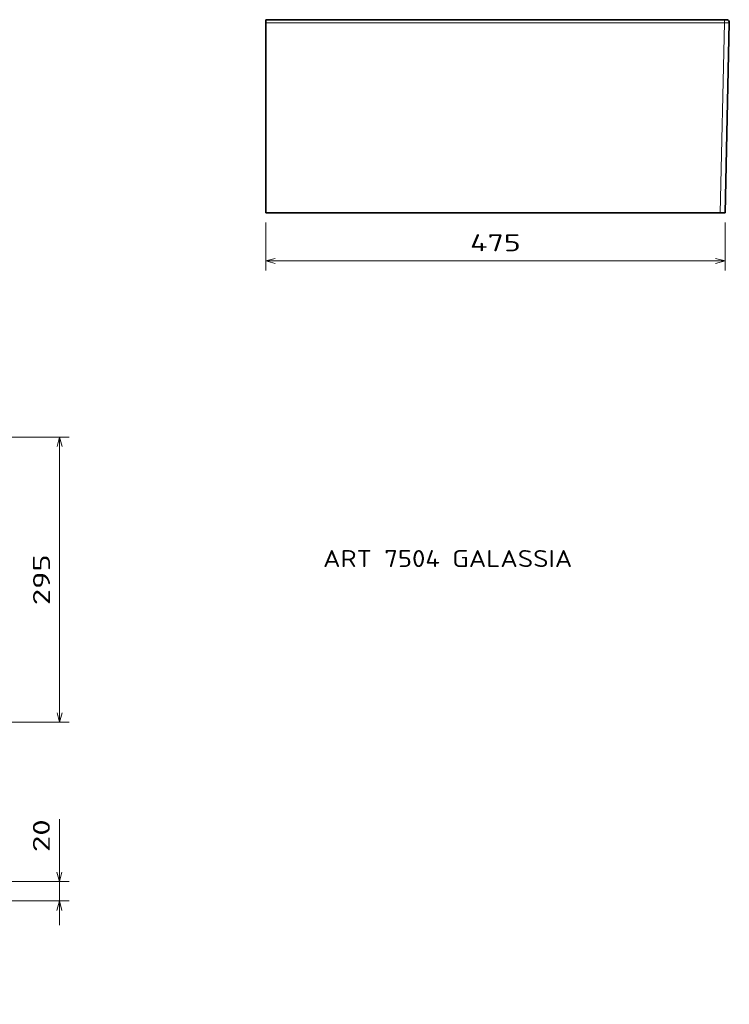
# Model space of a CAD drawing. Extents: x 20 to 339, y 59 to 272.
# Tile 2 of 2: x 192 to 339, y 59 to 263. Entities that reach past the tile are written whole.
import ezdxf
from ezdxf.enums import TextEntityAlignment as Align

# ---------------------------------------------------------------- set-up
doc = ezdxf.new("R2010")
doc.units = 0
doc.layers.get('0').update_dxf_attribs({"lineweight": 13})
doc.styles.get("Standard").update_dxf_attribs({"font": 'isocp.shx'})
doc.dimstyles.get("Standard").update_dxf_attribs({"dimtxt": 2.5, "dimasz": 2.5, "dimexe": 1.25, "dimexo": 0.625, "dimtad": 1, "dimcen": 2.5, "dimadec": 0, "dimazin": 0, "dimtfac": 1, "dimtmove": 0, "dimatfit": 0, "dimfxl": 0, "dimarcsym": 0})

# ---------------------------------------------------------------- blocks, each defined once
blk = doc.blocks.new('*D')
at = {"color": 7, "lineweight": 13, "ltscale": 0.410493}
blk.add_line((47.81, 263.24), (31.39, 263.24), dxfattribs=at)
at = {"color": 7, "lineweight": 13}
for p, q in [((33.39, 223.24), (33.39, 263.24)), ((242.94, 213.31), (338.04, 213.31)), ((52.87, 189.77), (184.72, 189.77)), ((47.51, 176.81), (24, 176.81)), ((26, 80.83), (26, 176.81)), ((36.87, 146.74), (36.87, 176.81)), ((200.24, 117.81), (200.24, 176.81)), ((114.82, 115.49), (137.97, 129.01)), ((127.04, 117.81), (202.24, 117.81)), ((200.21, 75.83), (200.21, 97.73)), ((47.51, 80.83), (24, 80.83)), ((48.81, 79.53), (48.81, 59.44)), ((188.78, 79.53), (188.78, 59.44)), ((48.81, 61.44), (188.78, 61.44))]:
    blk.add_line(p, q, dxfattribs=at)
at = {"color": 7, "lineweight": 13, "ltscale": 0.40266}
blk.add_line((47.49, 223.24), (31.39, 223.24), dxfattribs=at)
at = {"color": 7, "lineweight": 13, "ltscale": 0.248113}
for p, q in [((242.94, 221.23), (242.94, 211.31)), ((338.04, 221.24), (338.04, 211.31))]:
    blk.add_line(p, q, dxfattribs=at)
at = {"color": 7, "lineweight": 13, "ltscale": 0.324013}
blk.add_line((48.81, 178.81), (48.81, 191.77), dxfattribs=at)
at = {"color": 7, "lineweight": 13, "ltscale": 0.484345}
blk.add_line((52.84, 172.4), (52.84, 191.77), dxfattribs=at)
at = {"color": 7, "lineweight": 13, "ltscale": 0.484209}
for p, q in [((52.87, 172.41), (52.87, 191.77)), ((184.72, 172.41), (184.72, 191.77))]:
    blk.add_line(p, q, dxfattribs=at)
at = {"color": 7, "lineweight": 13, "ltscale": 0.494256}
blk.add_line((38.07, 189.77), (57.84, 189.77), dxfattribs=at)
at = {"color": 7, "lineweight": 13, "ltscale": 0.313489}
blk.add_line((47.41, 176.81), (34.87, 176.81), dxfattribs=at)
at = {"color": 7, "lineweight": 13, "ltscale": 0.303899}
blk.add_line((190.08, 176.81), (202.24, 176.81), dxfattribs=at)
at = {"color": 7, "lineweight": 13, "ltscale": 0.459429}
blk.add_line((53.24, 146.74), (34.87, 146.74), dxfattribs=at)
at = {"color": 7, "lineweight": 13, "ltscale": 0.446487}
blk.add_line((184.35, 84.89), (202.21, 84.89), dxfattribs=at)
at = {"color": 7, "lineweight": 13, "ltscale": 0.303064}
blk.add_line((190.08, 80.83), (202.21, 80.83), dxfattribs=at)
at = {"color": 7, "lineweight": 13}
for points in [[(33.9, 261.3), (33.39, 263.24), (32.87, 261.3)], [(32.87, 225.17), (33.39, 223.24), (33.9, 225.17)], [(244.87, 213.83), (242.94, 213.31), (244.87, 212.79)], [(336.1, 212.79), (338.04, 213.31), (336.1, 213.83)], [(46.88, 189.26), (48.81, 189.77), (46.88, 190.29)], [(54.77, 190.29), (52.84, 189.77), (54.77, 189.26)], [(54.8, 190.29), (52.87, 189.77), (54.8, 189.26)], [(182.79, 189.26), (184.72, 189.77), (182.79, 190.29)], [(26.52, 174.88), (26, 176.81), (25.48, 174.88)], [(37.38, 174.88), (36.87, 176.81), (36.35, 174.88)], [(200.76, 174.88), (200.24, 176.81), (199.72, 174.88)], [(36.35, 148.67), (36.87, 146.74), (37.38, 148.67)], [(121.36, 118.71), (122.77, 120.13), (120.84, 119.61)], [(199.72, 119.75), (200.24, 117.81), (200.76, 119.75)], [(116.23, 116.92), (114.82, 115.49), (116.75, 116.02)], [(199.69, 86.82), (200.21, 84.89), (200.72, 86.82)], [(25.48, 82.76), (26, 80.83), (26.52, 82.76)], [(200.72, 78.89), (200.21, 80.83), (199.69, 78.89)], [(50.74, 61.96), (48.81, 61.44), (50.74, 60.92)], [(186.85, 60.92), (188.78, 61.44), (186.85, 61.96)]]:
    blk.add_lwpolyline(points, dxfattribs=at)
for s, rotation, p, p2 in [('200', 90, (31.39, 237.98), (31.39, 248.49)), ('475', 0.001, (285.24, 215.31), (295.74, 215.31)), ('150', 90, (34.87, 156.52), (34.87, 167.03)), ('295', 90, (198.24, 142.06), (198.24, 152.57)), ('480', 90, (24, 123.57), (24, 134.07)), ('46', 30.2873, (131.11, 127.32), (136.96, 130.74)), ('%%c', 30.2873, (128.03, 125.52), (130.25, 126.82)), ('20', 90, (198.21, 90.95), (198.21, 97.73))]:
    blk.add_text(s, height=3.5, rotation=rotation, dxfattribs=at).set_placement(p, p2, align=Align.FIT)
for s, p, p2 in [('20', (38.07, 191.77), (44.84, 191.77)), ('660', (113.54, 191.77), (124.05, 191.77)), ('700', (113.54, 63.44), (124.05, 63.44))]:
    blk.add_text(s, height=3.5, dxfattribs=at).set_placement(p, p2, align=Align.FIT)
blk = doc.blocks.new('BLOCK22')
at = {"color": 7, "lineweight": 13}
blk.add_text('ART 7504 GALASSIA', height=17.5, dxfattribs=at).set_placement((680, -134.3), (938.1, -134.3), align=Align.FIT)
blk = doc.blocks.new('BLOCK26')
at = {"color": 7, "lineweight": 35, "ltscale": 0.07644}
blk.add_line((0, 0), (0, -3.1), dxfattribs=at)
at = {"color": 7, "lineweight": 35}
for p, q in [((474.9, 0), (0, 0)), ((0, -200), (0, -3.1)), ((479.9, -3.1), (475.5, -200)), ((0, -200), (470.5, -200)), ((411.5, -200), (188.1, -200)), ((443.7, -200), (411.5, -200))]:
    blk.add_line(p, q, dxfattribs=at)
at = {"color": 7, "lineweight": 35, "ltscale": 0.049991}
blk.add_line((474.9, 0), (476.9, 0), dxfattribs=at)
at = {"color": 7, "lineweight": 13}
for q in [(0, -3.1), (470.5, -200)]:
    blk.add_line((474.9, -3.1), q, dxfattribs=at)
at = {"color": 7, "lineweight": 13, "ltscale": 0.07644}
blk.add_line((474.9, 0), (474.9, -3.1), dxfattribs=at)
at = {"color": 7, "lineweight": 35, "ltscale": 0.430626}
blk.add_line((188.1, -200), (170.9, -200), dxfattribs=at)
at = {"color": 7, "lineweight": 13, "ltscale": 0.002117}
blk.add_line((175.8, -200), (175.7, -200), dxfattribs=at)
at = {"color": 7, "lineweight": 13, "ltscale": 0.000488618}
blk.add_line((175.7, -200), (175.7, -200), dxfattribs=at)
at = {"color": 7, "lineweight": 35, "ltscale": 0.002013}
blk.add_line((175.7, -200), (175.8, -200), dxfattribs=at)
at = {"color": 7, "lineweight": 35, "ltscale": 0.000604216}
blk.add_line((273.9, -200), (273.9, -200), dxfattribs=at)
at = {"color": 7, "lineweight": 35, "ltscale": 0.000167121}
blk.add_line((273.9, -200), (273.9, -200), dxfattribs=at)
at = {"color": 7, "lineweight": 13, "ltscale": 0.000277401}
blk.add_line((317.9, -200), (317.9, -200), dxfattribs=at)
at = {"color": 7, "lineweight": 35, "ltscale": 0.000655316}
blk.add_line((334.8, -200), (334.8, -200), dxfattribs=at)
at = {"color": 7, "lineweight": 35, "ltscale": 0.00047409}
blk.add_line((334.8, -200), (334.8, -200), dxfattribs=at)
at = {"color": 7, "lineweight": 35, "ltscale": 3.67489e-05}
blk.add_line((334.8, -200), (334.8, -200), dxfattribs=at)
blk.add_line((334.8, -200), (334.8, -200), dxfattribs=at)
at = {"color": 7, "lineweight": 13, "ltscale": 0.000478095}
blk.add_line((425.2, -200), (425.2, -200), dxfattribs=at)
at = {"color": 7, "lineweight": 13, "ltscale": 0.000199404}
blk.add_line((433.8, -200), (433.8, -200), dxfattribs=at)
at = {"color": 7, "lineweight": 13, "ltscale": 0.000452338}
blk.add_line((437.5, -200), (437.6, -200), dxfattribs=at)
at = {"color": 7, "lineweight": 13, "ltscale": 0.005203}
blk.add_line((438.5, -200), (438.7, -200), dxfattribs=at)
at = {"color": 7, "lineweight": 13, "ltscale": 0.001638}
blk.add_line((438.6, -200), (438.7, -200), dxfattribs=at)
at = {"color": 7, "lineweight": 13, "ltscale": 0.000382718}
blk.add_line((438.7, -200), (438.7, -200), dxfattribs=at)
at = {"color": 7, "lineweight": 35, "ltscale": 0.124978}
blk.add_line((475.5, -200), (470.5, -200), dxfattribs=at)
at = {"color": 7, "lineweight": 35}
for centre, radius, start, end in [((476.9, -3), 3, 358.7, 450), ((153.4, -197), 3, 270, 270.2646), ((170.9, -197), 3, 269.7354, 270), ((224.5, -198), 2, 270, 270.9087), ((365.5, -198), 2, 269.4678, 270), ((443.7, -197), 3, 270, 270.3064)]:
    blk.add_arc(centre, radius, start, end, dxfattribs=at)
at = {"color": 7, "lineweight": 13}
for centre, ratio, start_param, end_param in [((179.2, -198), 0.672722, 6.283185, 6.28953), ((190, -198), 0.672722, 6.268348, 6.283185), ((272.1, -198), 0.672722, 6.269743, 6.283188), ((273.5, -198), 0.672722, 0, 0.008738), ((273.6, -198), 0.879151, 6.283185, 6.300001), ((273.7, -198), 0.879151, 0.000001, 0.042104), ((335, -198), 0.794226, 6.271715, 6.283184), ((335.2, -198), 0.607623, 6.271697, 6.283185), ((335.4, -198), 0.607623, 6.277735, 6.283187), ((336.8, -198), 0.794226, 0, 0.008349), ((423.4, -198), 0.794226, 6.283185, 6.30042), ((436.1, -198), 0.794226, 6.275651, 6.283185)]:
    blk.add_ellipse(centre, major_axis=(0, -2), ratio=ratio, start_param=start_param, end_param=end_param, dxfattribs=at)
blk.add_open_spline([(474.9, -3.1), (475.8, -3.1), (476.7, -3.1), (477.6, -3.1), (478.7, -3.1), (479.5, -3.1), (479.7, -3.1), (479.9, -3.1), (479.9, -3.1), (479.9, -3.1), (479.9, -3.1), (479.9, -3.1)], degree=5, knots=[0, 0, 0, 0, 0, 0, 6.579856, 6.579856, 6.579856, 9.339966, 9.339966, 9.339966, 10.041477, 10.041477, 10.041477, 10.041477, 10.041477, 10.041477], dxfattribs=at)

msp = doc.modelspace()

# ---------------------------------------------------------------- linework, layer by layer
at = {"color": 7, "lineweight": 35}
msp.add_line((242.9428, 223.2344), (338.0351, 223.2361), dxfattribs=at)

# ---------------------------------------------------------------- block references
at = {"lineweight": 0, "xscale": 0.2, "yscale": 0.2, "zscale": 0.2}
for name, p in [('BLOCK26', (242.9428, 263.2362)), ('BLOCK22', (118.7948, 176.814))]:
    msp.add_blockref(name, p, dxfattribs=at)

# ---------------------------------------------------------------- dimensions: what is measured, and where the dimension line sits
at = {"color": 0, "lineweight": 0}
for base, p1, p2, angle, middle, dimtype in [((48.8072, 61.4419), (188.7825, 81.5263), (48.8072, 81.5263), 180, (118.7948, 61.4419), 161), ((26.0017, 176.814), (49.5072, 80.8263), (49.5072, 176.814), 90, (26.0017, 128.8201), 161), ((200.2385, 176.814), (125.038, 117.814), (188.0825, 176.814), 89.999523, (200.2385, 147.314), 160), ((48.8072, 189.7745), (52.8428, 170.4007), (48.8072, 176.814), 179.999046, (41.4585, 189.7745), 160), ((200.2051, 84.8866), (188.0825, 80.8263), (182.3456, 84.8866), 89.999523, (200.2051, 94.3393), 160), ((36.8669, 176.814), (55.2441, 146.7414), (49.4065, 176.814), 89.999523, (36.8669, 161.7777), 160), ((33.3867, 223.2362), (49.8064, 263.2362), (49.493, 223.2362), 269.998569, (33.3867, 243.2362), 160), ((242.943, 213.3099), (338.0351, 223.2361), (242.9428, 223.2344), 180.001035, (290.4891, 213.3108), 161)]:
    dim = msp.add_linear_dim(base=base, p1=p1, p2=p2, angle=angle, dimstyle='Standard', override={"dimlfac": 5}, dxfattribs=at)
    dim.commit()
    dim.dimension.update_dxf_attribs({"geometry": '*D', "text_midpoint": middle, "dimtype": dimtype})
dim = msp.add_diameter_dim_2p(p1=(114.8227, 115.494), p2=(122.767, 120.1339), dimstyle='Standard', override={"dimlfac": 5}, dxfattribs=at)
dim.commit()
dim.dimension.update_dxf_attribs({"geometry": '*D', "text_midpoint": (133.5042, 126.405), "dimtype": 163})
dim = msp.add_linear_dim(base=(52.8674, 189.7745), p1=(184.7223, 170.4061), p2=(52.8674, 170.4061), angle=180, text='660', dimstyle='Standard', override={"dimlfac": 5}, dxfattribs=at)
dim.commit()
dim.dimension.update_dxf_attribs({"geometry": '*D', "text_midpoint": (118.7948, 189.7745), "dimtype": 161})

doc.saveas('drawing.dxf')
